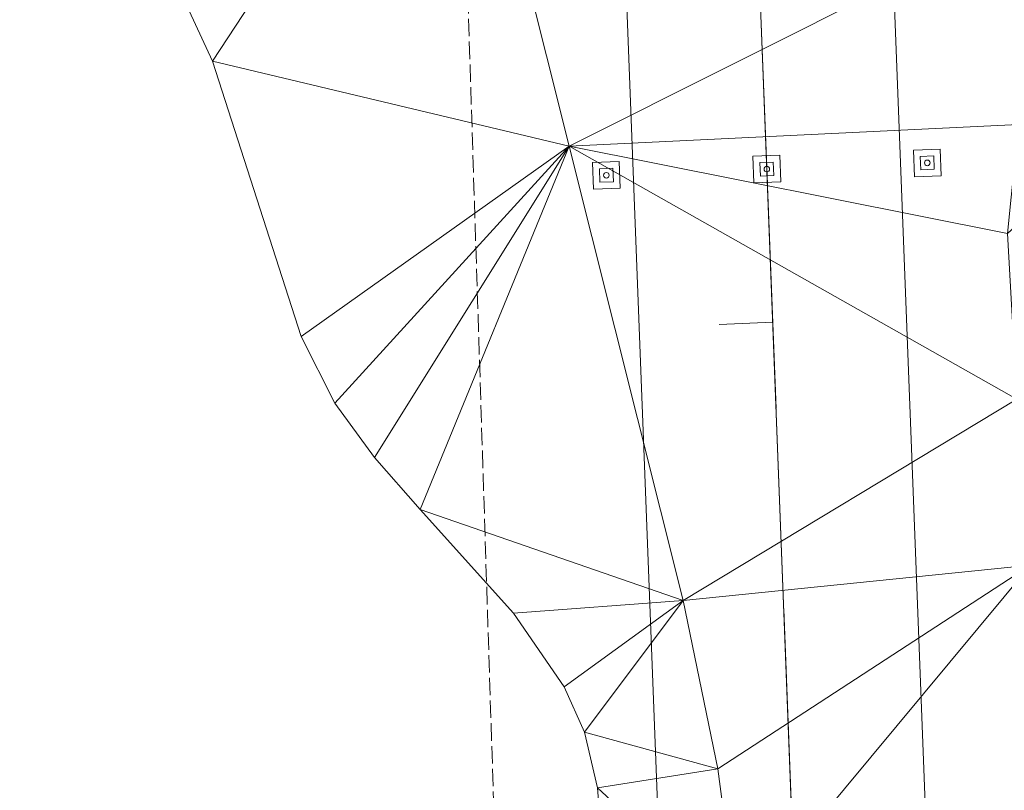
# Model space of a CAD drawing. Extents: x 2399984 to 2508823, y 556481 to 592637.
# Tile 133 of 158: x 2435742 to 2435779, y 570344 to 570373. Entities that reach past the tile are written whole.
import ezdxf

# ---------------------------------------------------------------- set-up
doc = ezdxf.new("R2010")
doc.units = 0
doc.header["$MEASUREMENT"] = 0
for name, pattern in [('cl20', [100, 5, -5, 80, -5, 5]), ('cl50', [100, 7.5, -7.5, 70, -7.5, 7.5]), ('constlimit', [0.85, 0.65, -0.1, -0.1]), ('DGN Style 3', [206.553444, 147.538174, -59.01527])]:
    doc.linetypes.add(name, pattern=pattern)
for name, color, linetype, lineweight in [('DT_X_Triangles', 91, 'Continuous', 0), ('GE_P_CL_20', 7, 'cl20', 13), ('GE_P_CL_50', 7, 'cl50', 13), ('PV_P_Bikeway', 193, 'Continuous', 13), ('RD_P_Cells', 7, 'Continuous', 0), ('RW_P_Const_Limits', 120, 'constlimit', 0)]:
    doc.layers.add(name, color=color, linetype=linetype, lineweight=lineweight)
doc.layers.add('GK_Visualization', color=30, linetype='Continuous', lineweight=13, plot=False)

msp = doc.modelspace()

# ---------------------------------------------------------------- linework, layer by layer
at = {"layer": 'GE_P_CL_20'}
msp.add_line((2435795.482, 569701.9), (2435768.124, 570411.361), dxfattribs=at)
at = {"layer": 'GE_P_CL_20', "linetype": 'Continuous'}
msp.add_line((2435770.057, 570361.241), (2435768.058, 570361.164), dxfattribs=at)
at = {"layer": 'GE_P_CL_50'}
msp.add_line((2435792.145, 569788.438), (2435768.124, 570411.361), dxfattribs=at)
at = {"layer": 'GK_Visualization', "color": 1, "flags": 128}
msp.add_lwpolyline([(2435795.482, 569701.9), (2435768.124, 570411.361), (2436047.378, 570421.804), (2436357.808, 570392.035)], dxfattribs=at)
msp.add_lwpolyline([(2435795.482, 569701.9), (2435768.124, 570411.361), (2436047.378, 570421.804), (2436357.808, 570392.035)], dxfattribs=at)
at = {"layer": 'PV_P_Bikeway'}
for p, q in [((2435796.24, 569812.011), (2435773.676, 570397.141)), ((2435786.26, 569811.287), (2435763.684, 570396.754))]:
    msp.add_line(p, q, dxfattribs=at)
at = {"layer": 'RD_P_Cells', "lineweight": 13}
for p, q in [((2435769.317, 570367.45), (2435770.316, 570367.488)), ((2435769.356, 570366.451), (2435769.317, 570367.45)), ((2435770.316, 570367.488), (2435770.355, 570366.489)), ((2435775.313, 570367.681), (2435776.312, 570367.72)), ((2435775.351, 570366.682), (2435775.313, 570367.681)), ((2435776.312, 570367.72), (2435776.35, 570366.72)), ((2435763.321, 570367.219), (2435764.321, 570367.257)), ((2435763.36, 570366.219), (2435763.321, 570367.219)), ((2435764.321, 570367.257), (2435764.359, 570366.258)), ((2435776.35, 570366.72), (2435775.351, 570366.682)), ((2435770.355, 570366.489), (2435769.356, 570366.451)), ((2435764.359, 570366.258), (2435763.36, 570366.219))]:
    msp.add_line(p, q, dxfattribs=at)
at = {"layer": 'RD_P_Cells', "linetype": 'DGN Style 3', "lineweight": 13}
for p, q in [((2435775.572, 570367.441), (2435776.072, 570367.46)), ((2435775.591, 570366.941), (2435775.572, 570367.441)), ((2435776.072, 570367.46), (2435776.091, 570366.96)), ((2435769.576, 570367.21), (2435770.076, 570367.229)), ((2435769.596, 570366.71), (2435769.576, 570367.21)), ((2435770.076, 570367.229), (2435770.095, 570366.729)), ((2435763.581, 570366.978), (2435764.081, 570366.998)), ((2435763.6, 570366.479), (2435763.581, 570366.978)), ((2435764.081, 570366.998), (2435764.1, 570366.498)), ((2435770.095, 570366.729), (2435769.596, 570366.71)), ((2435776.091, 570366.96), (2435775.591, 570366.941)), ((2435764.1, 570366.498), (2435763.6, 570366.479))]:
    msp.add_line(p, q, dxfattribs=at)
at = {"layer": 'RD_P_Cells', "lineweight": 13}
for centre in [(2435769.836, 570366.969), (2435775.831, 570367.201), (2435763.84, 570366.738)]:
    msp.add_circle(centre, 0.104, dxfattribs=at)
at = {"layer": 'RW_P_Const_Limits', "flags": 128}
msp.add_lwpolyline([(2435770.162, 570073.045), (2435770.862, 570111.113), (2435767.401, 570160.99), (2435764.844, 570210.955), (2435762.917, 570260.918), (2435760.658, 570310.868), (2435757.798, 570400.529)], dxfattribs=at)

# ---------------------------------------------------------------- meshes
at = {"layer": 'DT_X_Triangles'}
mesh = msp.add_polyface(dxfattribs=at)
corners = [(2435730.28, 570377.853), (2435739.788, 570385.199), (2435736.668, 570377.372), (2435743.055, 570376.892), (2435738.89, 570407.842), (2435739.15, 570420.591), (2435785.181, 570420.943), (2435786.725, 570409.734), (2435785.613, 570399.019), (2435739.576, 570395.82), (2435785.096, 570422.303), (2435739.509, 570395.158), (2435758.184, 570384.824), (2435785.684, 570397.606), (2435744.848, 570376.46), (2435746.317, 570375.518), (2435747.143, 570374.648), (2435748.085, 570373.236), (2435749.119, 570371), (2435762.448, 570367.829), (2435752.437, 570360.706), (2435782.606, 570385.557), (2435780.924, 570377.096), (2435779.243, 570368.635), (2435778.833, 570364.559), (2435783.833, 570369.092), (2435779.177, 570358.363), (2435784.059, 570370.162), (2435786.567, 570397.609), (2435787.488, 570397.656), (2435797.696, 570370.764), (2435784.034, 570353), (2435786.124, 570422.322), (2435787.118, 570421.03), (2435787.353, 570398.832), (2435787.202, 570422.423)]
mesh.append_faces([[corners[k] for k in face] for face in [(0, 1, 2), (2, 1, 3), (4, 5, 6), (4, 6, 7), (4, 7, 8), (4, 8, 9), (5, 10, 6), (11, 9, 12), (11, 12, 1), (9, 8, 13), (9, 13, 12), (1, 12, 14), (1, 14, 3), (14, 12, 15), (15, 12, 16), (16, 12, 17), (17, 12, 18), (18, 12, 19), (18, 19, 20), (12, 13, 21), (12, 21, 22), (12, 22, 19), (19, 22, 23), (19, 23, 24), (24, 23, 25), (24, 25, 26), (23, 22, 27), (23, 27, 25), (22, 21, 27), (21, 13, 28), (21, 28, 29), (21, 30, 27), (25, 27, 30), (25, 30, 31), (10, 32, 6), (6, 32, 33), (6, 33, 7), (8, 28, 13), (8, 7, 34), (8, 34, 28), (32, 35, 33), (28, 34, 29)]])
mesh = msp.add_polyface(dxfattribs=at)
corners = [(2435752.437, 570360.706), (2435762.448, 570367.829), (2435753.687, 570358.211), (2435755.169, 570356.185), (2435756.876, 570354.239), (2435766.712, 570350.833), (2435760.363, 570350.362), (2435762.259, 570347.609), (2435763.025, 570345.913), (2435778.833, 570364.559), (2435779.177, 570358.363), (2435768.003, 570344.549), (2435763.511, 570343.828), (2435768.738, 570338.988), (2435764.118, 570335.9), (2435763.966, 570301.53), (2435763.967, 570312.104), (2435769.594, 570306.844), (2435769.897, 570299.441), (2435764.404, 570285.41), (2435764.265, 570327.969), (2435769.517, 570314.281), (2435769.37, 570329.156), (2435771.864, 570269.48), (2435764.861, 570269.291), (2435779.685, 570352.157), (2435780.686, 570325.19), (2435781.634, 570298.223), (2435782.104, 570269.437), (2435782.609, 570240.651), (2435783.833, 570369.092), (2435784.034, 570353), (2435786.044, 570297.858), (2435788.073, 570242.385)]
mesh.append_faces([[corners[k] for k in face] for face in [(0, 1, 2), (2, 1, 3), (3, 1, 4), (4, 1, 5), (4, 5, 6), (6, 5, 7), (7, 5, 8), (1, 9, 10), (1, 10, 5), (8, 5, 11), (8, 11, 12), (12, 11, 13), (12, 13, 14), (15, 16, 17), (15, 17, 18), (15, 18, 19), (16, 20, 21), (16, 21, 17), (14, 13, 22), (14, 22, 20), (20, 22, 21), (19, 18, 23), (19, 23, 24), (5, 10, 25), (5, 25, 11), (11, 25, 13), (13, 25, 26), (13, 26, 22), (22, 26, 21), (21, 26, 27), (21, 27, 17), (17, 27, 18), (18, 27, 23), (23, 27, 28), (23, 28, 29), (10, 30, 31), (10, 31, 25), (25, 31, 26), (26, 31, 32), (26, 32, 27), (27, 32, 28), (28, 32, 33)]])

doc.saveas('drawing.dxf')
